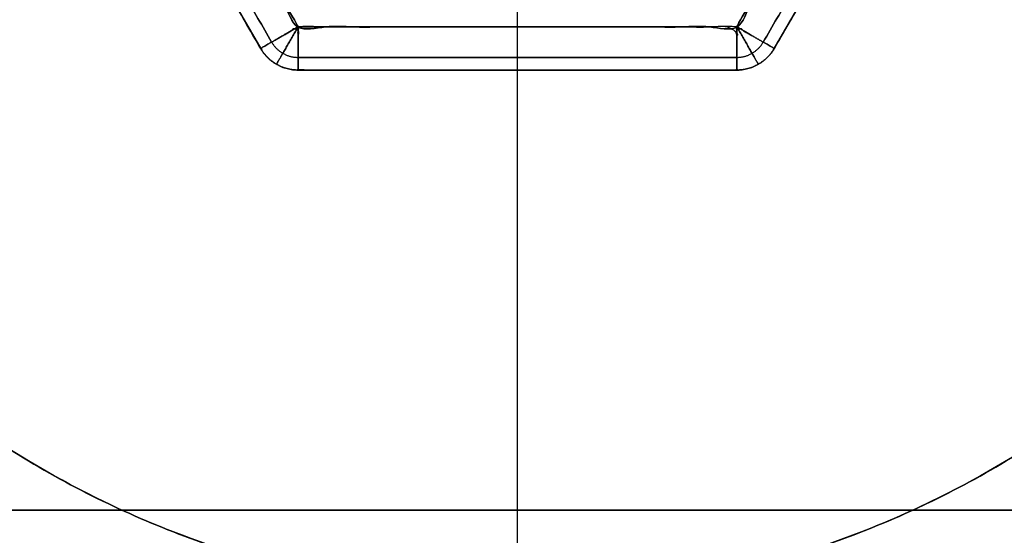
# Model space of a CAD drawing. Header units: millimetres. Extents: x -661 to 720, y -255 to 255.
# Tile 202 of 256: x -371.3 to -359.89, y -220.29 to -214.32. Entities that reach past the tile are written whole.
import ezdxf

# ---------------------------------------------------------------- set-up
doc = ezdxf.new("R2010")
doc.units = ezdxf.units.MM
doc.layers.add('Floreana 120', color=18, linetype='Continuous', true_color=0x000000)

msp = doc.modelspace()

# ---------------------------------------------------------------- linework, layer by layer
at = {"layer": 'Floreana 120', "color": 7, "true_color": 0xf1f1f1}
for p, q in [((-371.045, -210.25, 3.5), (-368.504, -214.652, 3.5)), ((-362.555, -214.652, 3.5), (-360.014, -210.25, 3.5)), ((-365.53, -214.402, 1), (-365.53, -213, 1)), ((-365.53, -214.402, 6), (-365.53, -213, 6)), ((-368.071, -214.902, 3.5), (-362.988, -214.902, 3.5)), ((-365.53, -214.902, 5.5), (-365.53, -214.902, 1.5))]:
    msp.add_line(p, q, dxfattribs=at)
at = {"layer": 'Floreana 120', "color": 250, "true_color": 0x282421}
msp.add_line((-365.53, -221, 6), (-365.53, -214, 6), dxfattribs=at)
at = {"layer": 'Floreana 120', "color": 14, "true_color": 0x990000}
for p, q in [((-625.53, -220, 1230.75), (-325.53, -220, 1230.75)), ((-625.53, -220, 12.25), (-325.53, -220, 12.25))]:
    msp.add_line(p, q, dxfattribs=at)
at = {"layer": 'Floreana 120', "color": 250, "true_color": 0x282421}
for points, weights, knots in [([(-652.03, -251, 10), (-475.53, -251, 10), (-299.03, -251, 10), (-294.03, -251, 10), (-294.03, -246, 10), (-294.03, 0, 10), (-294.03, 246, 10), (-294.03, 251, 10), (-299.03, 251, 10), (-475.53, 251, 10), (-652.03, 251, 10), (-657.03, 251, 10), (-657.03, 246, 10), (-657.03, 0, 10), (-657.03, -246, 10), (-657.03, -251, 10), (-652.03, -251, 10)], [1, 1, 1, 0.707106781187, 1, 1, 1, 0.707106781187, 1, 1, 1, 0.707106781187, 1, 1, 1, 0.707106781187, 1], [0, 0, 0, 353, 353, 363, 363, 855, 855, 865, 865, 1218, 1218, 1228, 1228, 1720, 1720, 1730, 1730, 1730]), ([(-294.03, 246), (-294.03, 0), (-294.03, -246), (-294.03, -251), (-299.03, -251), (-475.53, -251), (-652.03, -251), (-657.03, -251), (-657.03, -246), (-657.03, 0), (-657.03, 246), (-657.03, 251), (-652.03, 251), (-475.53, 251), (-299.03, 251), (-294.03, 251), (-294.03, 246)], [1, 1, 1, 0.707106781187, 1, 1, 1, 0.707106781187, 1, 1, 1, 0.707106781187, 1, 1, 1, 0.707106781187, 1], [0, 0, 0, 492, 492, 502, 502, 855, 855, 865, 865, 1357, 1357, 1367, 1367, 1720, 1720, 1730, 1730, 1730]), ([(-365.53, -221), (-354.53, -221), (-354.53, -210), (-354.53, -199), (-365.53, -199), (-376.53, -199), (-376.53, -210), (-376.53, -221), (-365.53, -221)], [1, 0.707106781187, 1, 0.707106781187, 1, 0.707106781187, 1, 0.707106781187, 1], [0, 0, 0, 22, 22, 44, 44, 66, 66, 88, 88, 88]), ([(-365.53, -221, 6), (-376.53, -221, 6), (-376.53, -210, 6), (-376.53, -199, 6), (-365.53, -199, 6), (-354.53, -199, 6), (-354.53, -210, 6), (-354.53, -221, 6), (-365.53, -221, 6)], [1, 0.707106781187, 1, 0.707106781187, 1, 0.707106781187, 1, 0.707106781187, 1], [0, 0, 0, 22, 22, 44, 44, 66, 66, 88, 88, 88]), ([(-376.53, -210, 6), (-376.53, -221, 6), (-365.53, -221, 6), (-354.53, -221, 6), (-354.53, -210, 6)], [1, 0.707106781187, 1, 0.707106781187, 1], [0, 0, 0, 22, 22, 44, 44, 44])]:
    msp.add_rational_spline(points, weights, degree=2, knots=knots, dxfattribs=at)
at = {"layer": 'Floreana 120', "color": 7, "true_color": 0xf1f1f1}
for points in [[(-368.071, -205.598, 1), (-365.53, -205.598, 1), (-362.988, -205.598, 1), (-361.718, -207.799, 1), (-360.447, -210, 1), (-361.718, -212.201, 1), (-362.988, -214.402, 1), (-365.53, -214.402, 1), (-368.071, -214.402, 1), (-369.342, -212.201, 1), (-370.612, -210, 1), (-369.342, -207.799, 1), (-368.071, -205.598, 1)], [(-370.612, -210, 6), (-369.342, -212.201, 6), (-368.071, -214.402, 6), (-365.53, -214.402, 6), (-362.988, -214.402, 6), (-361.718, -212.201, 6), (-360.447, -210, 6), (-361.718, -207.799, 6), (-362.988, -205.598, 6), (-365.53, -205.598, 6), (-368.071, -205.598, 6), (-369.342, -207.799, 6), (-370.612, -210, 6)]]:
    msp.add_open_spline(points, degree=2, knots=[0, 0, 0, 5.08265, 5.08265, 10.165299, 10.165299, 15.247949, 15.247949, 20.330599, 20.330599, 25.413249, 25.413249, 30.495898, 30.495898, 30.495898], dxfattribs=at)
for points, weights, degree, knots in [([(-371.045, -210.25, 1.5), (-371.045, -210.25, 1), (-370.612, -210, 1), (-369.342, -212.201, 1), (-368.071, -214.402, 1), (-368.504, -214.652, 1), (-368.504, -214.652, 1.5), (-369.775, -212.451, 1.5), (-371.045, -210.25, 1.5)], [1, 0.707106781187, 1, 1, 1, 0.707106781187, 1, 1, 1], 2, [0, 0, 0, 1, 1, 6.08265, 6.08265, 7.08265, 7.08265, 12.165299, 12.165299, 12.165299]), ([(-362.555, -214.652, 1.5), (-362.555, -214.652, 1), (-362.988, -214.402, 1), (-361.718, -212.201, 1), (-360.447, -210, 1), (-360.014, -210.25, 1), (-360.014, -210.25, 1.5), (-361.285, -212.451, 1.5), (-362.555, -214.652, 1.5)], [1, 0.707106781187, 1, 1, 1, 0.707106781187, 1, 1, 1], 2, [0, 0, 0, 1, 1, 6.08265, 6.08265, 7.08265, 7.08265, 12.165299, 12.165299, 12.165299]), ([(-360.014, -210.25, 5.5), (-360.014, -210.25, 6), (-360.447, -210, 6), (-361.718, -212.201, 6), (-362.988, -214.402, 6), (-362.555, -214.652, 6), (-362.555, -214.652, 5.5), (-361.285, -212.451, 5.5), (-360.014, -210.25, 5.5)], [1, 0.707106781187, 1, 1, 1, 0.707106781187, 1, 1, 1], 2, [0, 0, 0, 1, 1, 6.08265, 6.08265, 7.08265, 7.08265, 12.165299, 12.165299, 12.165299]), ([(-370.612, -210, 6), (-371.045, -210.25, 6), (-371.045, -210.25, 5.5), (-369.775, -212.451, 5.5), (-368.504, -214.652, 5.5), (-368.504, -214.652, 6), (-368.071, -214.402, 6), (-369.342, -212.201, 6), (-370.612, -210, 6)], [1, 0.707106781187, 1, 1, 1, 0.707106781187, 1, 1, 1], 2, [0, 0, 0, 1, 1, 6.08265, 6.08265, 7.08265, 7.08265, 12.165299, 12.165299, 12.165299]), ([(-368.071, -214.902, 1.5), (-368.071, -214.902, 1), (-368.071, -214.402, 1), (-365.53, -214.402, 1), (-362.988, -214.402, 1), (-362.988, -214.902, 1), (-362.988, -214.902, 1.5), (-365.53, -214.902, 1.5), (-368.071, -214.902, 1.5)], [1, 0.707106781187, 1, 1, 1, 0.707106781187, 1, 1, 1], 2, [0, 0, 0, 1, 1, 6.08265, 6.08265, 7.08265, 7.08265, 12.165299, 12.165299, 12.165299]), ([(-362.988, -214.902, 5.5), (-362.988, -214.902, 5.793), (-362.988, -214.695, 6), (-362.988, -214.402, 6), (-364.683, -214.402, 6), (-366.377, -214.402, 6), (-368.071, -214.402, 6), (-368.071, -214.695, 6), (-368.071, -214.902, 5.793), (-368.071, -214.902, 5.5), (-366.377, -214.902, 5.5), (-364.683, -214.902, 5.5), (-362.988, -214.902, 5.5)], [1, 0.804737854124, 0.804737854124, 1, 1, 1, 1, 0.804737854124, 0.804737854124, 1, 1, 1, 1], 3, [0, 0, 0, 0, 1, 1, 1, 6.08265, 6.08265, 6.08265, 7.08265, 7.08265, 7.08265, 12.165299, 12.165299, 12.165299, 12.165299]), ([(-368.504, -214.652, 5.5), (-368.504, -214.652, 3.5), (-368.504, -214.652, 1.5), (-368.36, -214.902, 1.5), (-368.071, -214.902, 1.5), (-368.071, -214.902, 3.5), (-368.071, -214.902, 5.5), (-368.36, -214.902, 5.5), (-368.504, -214.652, 5.5)], [1, 1, 1, 0.866025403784, 1, 1, 1, 0.866025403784, 1], 2, [0, 0, 0, 4, 4, 4.57735, 4.57735, 8.57735, 8.57735, 9.154701, 9.154701, 9.154701]), ([(-362.988, -214.902, 5.5), (-362.988, -214.902, 3.5), (-362.988, -214.902, 1.5), (-362.7, -214.902, 1.5), (-362.555, -214.652, 1.5), (-362.555, -214.652, 3.5), (-362.555, -214.652, 5.5), (-362.7, -214.902, 5.5), (-362.988, -214.902, 5.5)], [1, 1, 1, 0.866025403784, 1, 1, 1, 0.866025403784, 1], 2, [0, 0, 0, 4, 4, 4.57735, 4.57735, 8.57735, 8.57735, 9.154701, 9.154701, 9.154701])]:
    msp.add_rational_spline(points, weights, degree=degree, knots=knots, dxfattribs=at)
at = {"layer": 'Floreana 120', "color": 250, "true_color": 0x282421}
for points, weights, degree in [([(-365.53, -221), (-376.53, -221), (-376.53, -210)], [1, 0.707106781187, 1], 2), ([(-354.53, -210, 3), (-354.53, -232, 3), (-376.53, -232, 3), (-376.53, -210, 3)], [1, 0.333333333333, 0.333333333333, 1], 3), ([(-354.53, -210), (-354.53, -221), (-365.53, -221)], [1, 0.707106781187, 1], 2)]:
    msp.add_rational_spline(points, weights, degree=degree, dxfattribs=at)
at = {"layer": 'Floreana 120', "color": 7, "true_color": 0xf1f1f1}
for points in [[(-370.918, -210.177, 1.146), (-369.648, -212.378, 1.146), (-368.377, -214.578, 1.146)], [(-368.377, -214.578, 5.854), (-369.648, -212.378, 5.854), (-370.918, -210.177, 5.854)], [(-362.682, -214.578, 1.146), (-361.411, -212.378, 1.146), (-360.141, -210.177, 1.146)], [(-360.141, -210.177, 5.854), (-361.411, -212.378, 5.854), (-362.682, -214.578, 5.854)], [(-371.045, -210.25, 1.5), (-369.775, -212.451, 1.5), (-368.504, -214.652, 1.5)], [(-368.504, -214.652, 5.5), (-369.775, -212.451, 5.5), (-371.045, -210.25, 5.5)], [(-362.555, -214.652, 1.5), (-361.285, -212.451, 1.5), (-360.014, -210.25, 1.5)], [(-360.014, -210.25, 5.5), (-361.285, -212.451, 5.5), (-362.555, -214.652, 5.5)], [(-368.504, -214.652, 1.5), (-368.504, -214.652, 3.5), (-368.504, -214.652, 5.5)], [(-362.555, -214.652, 5.5), (-362.555, -214.652, 3.5), (-362.555, -214.652, 1.5)], [(-362.988, -214.755, 5.854), (-365.53, -214.755, 5.854), (-368.071, -214.755, 5.854)], [(-368.071, -214.755, 1.146), (-365.53, -214.755, 1.146), (-362.988, -214.755, 1.146)], [(-368.321, -214.835, 5.5), (-368.321, -214.835, 3.5), (-368.321, -214.835, 1.5)], [(-362.738, -214.835, 5.5), (-362.738, -214.835, 3.5), (-362.738, -214.835, 1.5)], [(-368.071, -214.902, 1.5), (-365.53, -214.902, 1.5), (-362.988, -214.902, 1.5)], [(-362.988, -214.902, 5.5), (-365.53, -214.902, 5.5), (-368.071, -214.902, 5.5)], [(-368.071, -214.902, 5.5), (-368.071, -214.902, 3.5), (-368.071, -214.902, 1.5)], [(-362.988, -214.902, 1.5), (-362.988, -214.902, 3.5), (-362.988, -214.902, 5.5)]]:
    msp.add_open_spline(points, degree=2, dxfattribs=at)
at = {"layer": 'Floreana 120', "color": 7, "true_color": 0xf1f1f1, "extrusion": (0.5, -0.866025, 6.4459e-14)}
msp.add_rational_spline([(-368.071, -214.402, 6), (-368.504, -214.652, 6), (-368.504, -214.652, 5.5)], [1, 0.707106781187, 1], degree=2, dxfattribs=at)
at = {"layer": 'Floreana 120', "color": 7, "true_color": 0xf1f1f1, "extrusion": (0.5, -0.866025, 2.38531e-13)}
msp.add_rational_spline([(-368.504, -214.652, 1.5), (-368.504, -214.652, 1), (-368.071, -214.402, 1)], [1, 0.707106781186, 1], degree=2, dxfattribs=at)
at = {"layer": 'Floreana 120', "color": 7, "true_color": 0xf1f1f1, "extrusion": (-0.866025, 0.5, -4.06867e-13)}
msp.add_rational_spline([(-368.071, -214.402, 6), (-368.217, -214.655, 6), (-368.321, -214.835, 5.793), (-368.321, -214.835, 5.5)], [0.905891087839, 0.729004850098, 0.729004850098, 0.905891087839], degree=3, dxfattribs=at)
at = {"layer": 'Floreana 120', "color": 7, "true_color": 0xf1f1f1, "extrusion": (-0.866025, 0.5, 4.76897e-13)}
msp.add_rational_spline([(-368.321, -214.835, 1.5), (-368.321, -214.835, 1.207), (-368.217, -214.655, 1), (-368.071, -214.402, 1)], [0.905891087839, 0.729004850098, 0.729004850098, 0.905891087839], degree=3, dxfattribs=at)
at = {"layer": 'Floreana 120', "color": 7, "true_color": 0xf1f1f1, "extrusion": (-1, -2.27374e-13, 2.27374e-13)}
for points in [[(-368.071, -214.902, 5.5), (-368.071, -214.902, 6), (-368.071, -214.402, 6)], [(-362.988, -214.402, 6), (-362.988, -214.902, 6), (-362.988, -214.902, 5.5)]]:
    msp.add_rational_spline(points, [1, 0.707106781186, 1], degree=2, dxfattribs=at)
at = {"layer": 'Floreana 120', "color": 7, "true_color": 0xf1f1f1, "extrusion": (1, -1.13687e-13, -1.13687e-13)}
msp.add_rational_spline([(-368.071, -214.402, 1), (-368.071, -214.902, 1), (-368.071, -214.902, 1.5)], [1, 0.707106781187, 1], degree=2, dxfattribs=at)
at = {"layer": 'Floreana 120', "color": 7, "true_color": 0xf1f1f1, "extrusion": (1, -2.60672e-13, -1.94076e-13)}
msp.add_rational_spline([(-365.53, -214.902, 5.5), (-365.53, -214.902, 5.793), (-365.53, -214.695, 6), (-365.53, -214.402, 6)], [1, 0.804737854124, 0.804737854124, 1], degree=3, dxfattribs=at)
at = {"layer": 'Floreana 120', "color": 7, "true_color": 0xf1f1f1, "extrusion": (-1, -5.35136e-13, -1.94076e-13)}
msp.add_rational_spline([(-365.53, -214.902, 1.5), (-365.53, -214.902, 1.207), (-365.53, -214.695, 1), (-365.53, -214.402, 1)], [1, 0.804737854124, 0.804737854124, 1], degree=3, dxfattribs=at)
at = {"layer": 'Floreana 120', "color": 7, "true_color": 0xf1f1f1, "extrusion": (-0.5, -0.866025, -1.8168e-13)}
msp.add_rational_spline([(-362.555, -214.652, 5.5), (-362.555, -214.652, 6), (-362.988, -214.402, 6)], [1, 0.707106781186, 1], degree=2, dxfattribs=at)
at = {"layer": 'Floreana 120', "color": 7, "true_color": 0xf1f1f1, "extrusion": (-0.866025, -0.5, 8.61589e-13)}
msp.add_rational_spline([(-362.988, -214.402, 6), (-362.842, -214.655, 6), (-362.738, -214.835, 5.793), (-362.738, -214.835, 5.5)], [0.905891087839, 0.729004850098, 0.729004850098, 0.905891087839], degree=3, dxfattribs=at)
at = {"layer": 'Floreana 120', "color": 7, "true_color": 0xf1f1f1, "extrusion": (-1, -2.27374e-13, -2.27374e-13)}
msp.add_rational_spline([(-362.988, -214.902, 1.5), (-362.988, -214.902, 1), (-362.988, -214.402, 1)], [1, 0.707106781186, 1], degree=2, dxfattribs=at)
at = {"layer": 'Floreana 120', "color": 7, "true_color": 0xf1f1f1, "extrusion": (0.5, 0.866025, -1.40055e-13)}
msp.add_rational_spline([(-362.988, -214.402, 1), (-362.555, -214.652, 1), (-362.555, -214.652, 1.5)], [1, 0.707106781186, 1], degree=2, dxfattribs=at)
at = {"layer": 'Floreana 120', "color": 7, "true_color": 0xf1f1f1, "extrusion": (0.866025, 0.5, 2.58515e-13)}
msp.add_rational_spline([(-362.738, -214.835, 1.5), (-362.738, -214.835, 1.207), (-362.842, -214.655, 1), (-362.988, -214.402, 1)], [0.905891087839, 0.729004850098, 0.729004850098, 0.905891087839], degree=3, dxfattribs=at)
at = {"layer": 'Floreana 120', "color": 7, "true_color": 0xf1f1f1}
for points, weights, degree in [([(-368.504, -214.652, 5.5), (-368.36, -214.902, 5.5), (-368.071, -214.902, 5.5)], [1, 0.866025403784, 1], 2), ([(-368.071, -214.902, 1.5), (-368.36, -214.902, 1.5), (-368.504, -214.652, 1.5)], [1, 0.866025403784, 1], 2), ([(-368.071, -214.902, 3.5), (-368.254, -214.902, 3.5), (-368.412, -214.81, 3.5), (-368.504, -214.652, 3.5)], [1, 0.910683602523, 0.910683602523, 1], 3), ([(-368.377, -214.578, 5.854), (-368.312, -214.691, 5.854), (-368.2, -214.755, 5.854), (-368.071, -214.755, 5.854)], [0.828741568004, 0.75472135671, 0.75472135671, 0.828741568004], 3), ([(-368.377, -214.578, 1.146), (-368.312, -214.691, 1.146), (-368.2, -214.755, 1.146), (-368.071, -214.755, 1.146)], [0.828741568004, 0.75472135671, 0.75472135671, 0.828741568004], 3), ([(-362.988, -214.755, 5.854), (-362.859, -214.755, 5.854), (-362.747, -214.691, 5.854), (-362.682, -214.578, 5.854)], [0.828741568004, 0.75472135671, 0.75472135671, 0.828741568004], 3), ([(-362.988, -214.755, 1.146), (-362.859, -214.755, 1.146), (-362.747, -214.691, 1.146), (-362.682, -214.578, 1.146)], [0.828741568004, 0.75472135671, 0.75472135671, 0.828741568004], 3), ([(-362.555, -214.652, 3.5), (-362.647, -214.81, 3.5), (-362.805, -214.902, 3.5), (-362.988, -214.902, 3.5)], [1, 0.910683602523, 0.910683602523, 1], 3), ([(-362.988, -214.902, 5.5), (-362.7, -214.902, 5.5), (-362.555, -214.652, 5.5)], [1, 0.866025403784, 1], 2), ([(-362.555, -214.652, 1.5), (-362.7, -214.902, 1.5), (-362.988, -214.902, 1.5)], [1, 0.866025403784, 1], 2)]:
    msp.add_rational_spline(points, weights, degree=degree, dxfattribs=at)
at = {"layer": 'Floreana 120', "color": 14, "true_color": 0x990000}
for points in [[(-325.53, -220, 1231.5), (-475.53, -220, 1231.5), (-625.53, -220, 1231.5)], [(-625.53, -220, 1230), (-475.53, -220, 1230), (-325.53, -220, 1230)], [(-625.53, -220, 13), (-475.53, -220, 13), (-325.53, -220, 13)], [(-325.53, -220, 1230), (-475.53, -220, 1230), (-625.53, -220, 1230)], [(-325.53, -220, 11.5), (-475.53, -220, 11.5), (-625.53, -220, 11.5)], [(-325.53, -220, 13), (-475.53, -220, 13), (-625.53, -220, 13)], [(-625.53, -220, 11.5), (-475.53, -220, 11.5), (-325.53, -220, 11.5)], [(-625.53, -220, 1231.5), (-475.53, -220, 1231.5), (-325.53, -220, 1231.5)]]:
    msp.add_open_spline(points, degree=2, dxfattribs=at)

doc.saveas('drawing.dxf')
